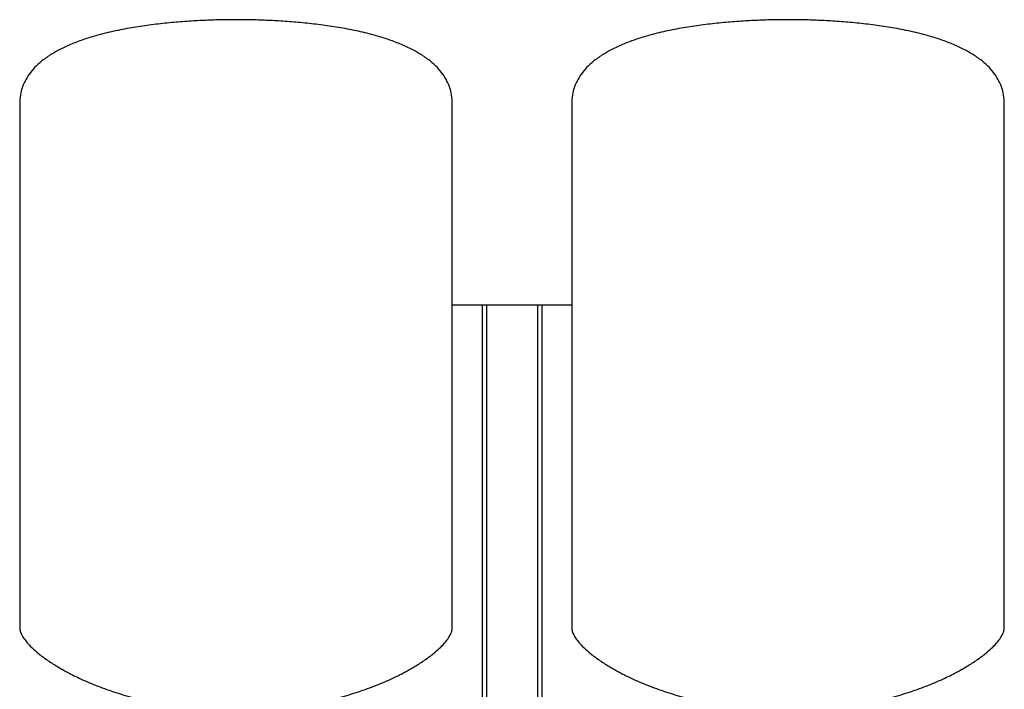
# Model space of a CAD drawing. Header units: millimetres. Extents: x 12 to 1840, y 7 to 957.
# Tile 6 of 6: x 1180 to 1840, y 508 to 957. Entities that reach past the tile are written whole.
import ezdxf

# ---------------------------------------------------------------- set-up
doc = ezdxf.new("R2010")
doc.units = ezdxf.units.MM

msp = doc.modelspace()

# ---------------------------------------------------------------- linework, layer by layer
at = {"color": 7, "linetype": 'Continuous', "lineweight": 25}
for p, q in [((1180.43, 900.31), (1180.43, 549.45)), ((1470.43, 549.45), (1470.43, 900.31)), ((1550.43, 900.31), (1550.43, 549.45)), ((1840.43, 549.45), (1840.43, 900.31)), ((1470.43, 765.55), (1490.43, 765.55)), ((1490.43, 765.55), (1490.43, 446.95)), ((1490.43, 765.55), (1493.43, 765.55)), ((1493.43, 765.55), (1493.43, 446.95)), ((1493.43, 765.55), (1527.43, 765.55)), ((1527.43, 765.55), (1530.43, 765.55)), ((1527.43, 765.55), (1527.43, 446.95)), ((1530.43, 765.55), (1550.43, 765.55)), ((1530.43, 765.55), (1530.43, 446.95))]:
    msp.add_line(p, q, dxfattribs=at)
for points, knots in [([(1325.43, 956.55), (1322.23, 956.53), (1315.51, 956.49), (1305.05, 956.16), (1293.89, 955.57), (1282.23, 954.66), (1270.28, 953.38), (1258.27, 951.68), (1246.39, 949.52), (1235.6, 947.01), (1225.98, 944.23), (1217.6, 941.29), (1209.79, 937.93), (1202.65, 934.13), (1196.62, 930.07), (1191.67, 925.84), (1187.74, 921.52), (1184.55, 916.8), (1182.21, 911.68), (1180.7, 906.13), (1180.53, 902.28), (1180.43, 900.31)], [0, 0, 0, 0, 0.057101, 0.119664, 0.186469, 0.256315, 0.328021, 0.400438, 0.472461, 0.543048, 0.597844, 0.650682, 0.701215, 0.749205, 0.794577, 0.830497, 0.864953, 0.898386, 0.931445, 0.964982, 1, 1, 1, 1]), ([(1470.43, 900.31), (1470.34, 902.28), (1470.16, 906.13), (1468.66, 911.68), (1466.32, 916.8), (1463.13, 921.52), (1459.2, 925.84), (1454.25, 930.07), (1448.21, 934.13), (1441.08, 937.93), (1433.26, 941.29), (1424.88, 944.23), (1415.27, 947.01), (1404.47, 949.52), (1392.6, 951.68), (1380.58, 953.38), (1368.64, 954.66), (1356.98, 955.57), (1345.82, 956.16), (1335.35, 956.49), (1328.64, 956.53), (1325.43, 956.55)], [0, 0, 0, 0, 0.035018, 0.068555, 0.101614, 0.135047, 0.169503, 0.205423, 0.250795, 0.298785, 0.349318, 0.402156, 0.456952, 0.527539, 0.599562, 0.671979, 0.743685, 0.813531, 0.880336, 0.942899, 1, 1, 1, 1]), ([(1695.43, 956.55), (1692.23, 956.53), (1685.51, 956.49), (1675.05, 956.16), (1663.89, 955.57), (1652.23, 954.66), (1640.28, 953.38), (1628.27, 951.68), (1616.39, 949.52), (1605.6, 947.01), (1595.98, 944.23), (1587.6, 941.29), (1579.79, 937.93), (1572.65, 934.13), (1566.62, 930.07), (1561.67, 925.84), (1557.74, 921.52), (1554.55, 916.8), (1552.21, 911.68), (1550.7, 906.13), (1550.53, 902.28), (1550.43, 900.31)], [0, 0, 0, 0, 0.057101, 0.119664, 0.186469, 0.256315, 0.328021, 0.400438, 0.472461, 0.543048, 0.597844, 0.650682, 0.701215, 0.749205, 0.794577, 0.830497, 0.864953, 0.898386, 0.931445, 0.964982, 1, 1, 1, 1]), ([(1840.43, 900.31), (1840.34, 902.28), (1840.16, 906.13), (1838.66, 911.68), (1836.32, 916.8), (1833.13, 921.52), (1829.2, 925.84), (1824.25, 930.07), (1818.21, 934.13), (1811.08, 937.93), (1803.26, 941.29), (1794.88, 944.23), (1785.27, 947.01), (1774.47, 949.52), (1762.6, 951.68), (1750.58, 953.38), (1738.64, 954.66), (1726.98, 955.57), (1715.82, 956.16), (1705.35, 956.49), (1698.64, 956.53), (1695.43, 956.55)], [0, 0, 0, 0, 0.035018, 0.068555, 0.101614, 0.135047, 0.169503, 0.205423, 0.250795, 0.298785, 0.349318, 0.402156, 0.456952, 0.527539, 0.599562, 0.671979, 0.743685, 0.813531, 0.880336, 0.942899, 1, 1, 1, 1]), ([(1180.43, 549.45), (1180.52, 548.62), (1180.71, 546.82), (1181.96, 544.12), (1183.96, 541.01), (1186.94, 537.55), (1191.14, 533.57), (1196.53, 529.3), (1203.14, 524.81), (1210.73, 520.34), (1219.69, 515.75), (1230.07, 511.18), (1241.87, 506.81), (1254.59, 502.95), (1268.15, 499.72), (1282.45, 497.26), (1297.39, 495.62), (1307.57, 495.41), (1312.73, 495.3)], [0, 0, 0, 0, 0.016622, 0.036153, 0.05912, 0.090838, 0.127593, 0.175262, 0.228868, 0.287991, 0.35219, 0.431201, 0.515618, 0.604837, 0.698312, 0.795569, 0.896225, 1, 1, 1, 1]), ([(1338.13, 495.3), (1343.3, 495.41), (1353.47, 495.62), (1368.42, 497.26), (1382.71, 499.72), (1396.28, 502.95), (1409, 506.81), (1420.8, 511.18), (1431.17, 515.75), (1440.14, 520.34), (1447.73, 524.81), (1454.34, 529.3), (1459.53, 533.41), (1463.41, 537.06), (1466.21, 540.15), (1468.41, 543.24), (1470.04, 546.28), (1470.31, 548.46), (1470.43, 549.45)], [0, 0, 0, 0, 0.103778, 0.204436, 0.301697, 0.395174, 0.484396, 0.568815, 0.647829, 0.712029, 0.771154, 0.824762, 0.872432, 0.903943, 0.931838, 0.95609, 0.980149, 1, 1, 1, 1]), ([(1550.43, 549.45), (1550.52, 548.62), (1550.71, 546.82), (1551.96, 544.12), (1553.96, 541.01), (1556.94, 537.55), (1561.14, 533.57), (1566.53, 529.3), (1573.14, 524.81), (1580.73, 520.34), (1589.69, 515.75), (1600.07, 511.18), (1611.87, 506.81), (1624.59, 502.95), (1638.15, 499.72), (1652.45, 497.26), (1667.39, 495.62), (1677.57, 495.41), (1682.73, 495.3)], [0, 0, 0, 0, 0.016622, 0.036153, 0.05912, 0.090838, 0.127593, 0.175262, 0.228868, 0.287991, 0.35219, 0.431201, 0.515618, 0.604837, 0.698312, 0.795569, 0.896225, 1, 1, 1, 1]), ([(1708.13, 495.3), (1713.3, 495.41), (1723.47, 495.62), (1738.42, 497.26), (1752.71, 499.72), (1766.28, 502.95), (1779, 506.81), (1790.8, 511.18), (1801.17, 515.75), (1810.14, 520.34), (1817.73, 524.81), (1824.34, 529.3), (1829.53, 533.41), (1833.41, 537.06), (1836.21, 540.15), (1838.41, 543.24), (1840.04, 546.28), (1840.31, 548.46), (1840.43, 549.45)], [0, 0, 0, 0, 0.103778, 0.204436, 0.301697, 0.395174, 0.484396, 0.568815, 0.647829, 0.712029, 0.771154, 0.824762, 0.872432, 0.903943, 0.931838, 0.95609, 0.980149, 1, 1, 1, 1])]:
    msp.add_open_spline(points, degree=3, knots=knots, dxfattribs=at)

doc.saveas('drawing.dxf')
